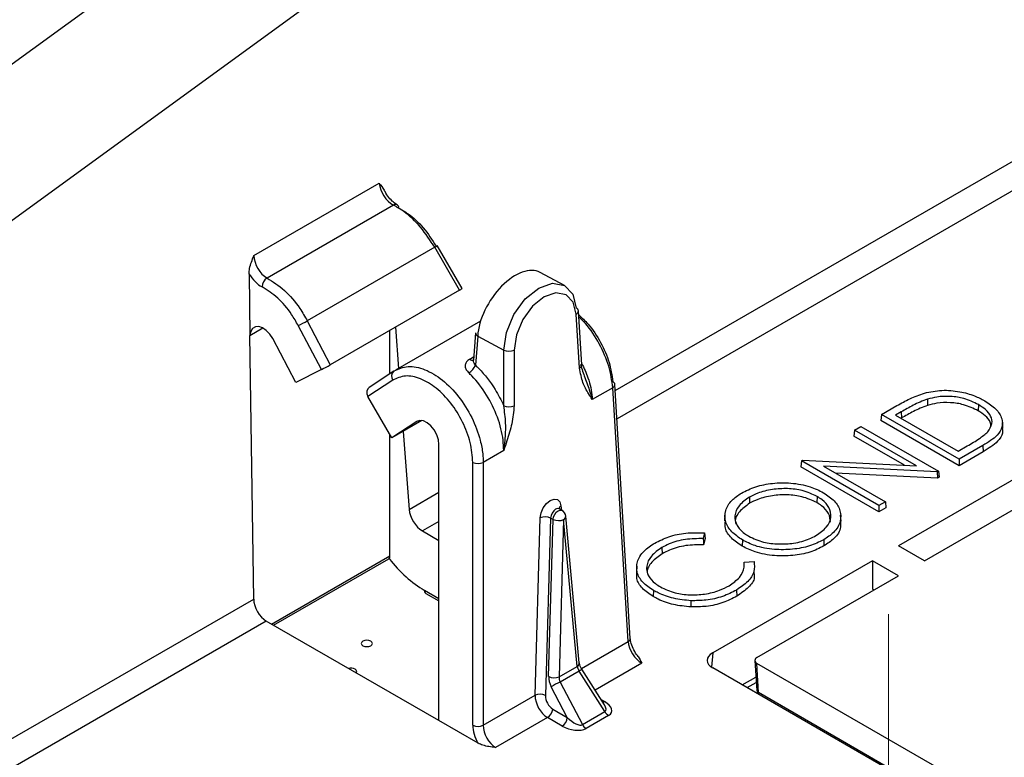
# Model space of a CAD drawing. Header units: millimetres. Extents: x 16 to 503, y 3 to 290.
# Tile 131 of 172: x 103.49 to 105.55, y 162.66 to 164.2. Entities that reach past the tile are written whole.
import ezdxf

# ---------------------------------------------------------------- set-up
doc = ezdxf.new("R2010")
doc.units = ezdxf.units.MM
doc.linetypes.add('PHANTOM', pattern=[12.7, 6.35, -1.27, 1.27, -1.27, 1.27, -1.27])

msp = doc.modelspace()

# ---------------------------------------------------------------- linework, layer by layer
at = {"color": 7, "linetype": 'PHANTOM', "lineweight": 18}
msp.add_line((105.2745, 188.3583), (105.3154, 153.495), dxfattribs=at)
at = {"color": 7, "linetype": 'Continuous', "lineweight": 25}
for p, q in [((100.7218, 162.1073), (104.9259, 165.1656)), ((105.0783, 164.9492), (100.8742, 161.8908)), ((104.7336, 163.4261), (106.9039, 164.679)), ((106.9302, 164.6331), (104.7372, 163.3671)), ((103.9788, 163.7082), (104.2403, 163.8592)), ((104.2702, 163.8137), (104.0061, 163.6612)), ((104.3564, 163.7254), (104.0902, 163.5717)), ((104.4082, 163.6358), (104.3564, 163.7254)), ((104.4137, 163.6393), (104.3618, 163.7291)), ((103.9684, 163.6703), (103.9702, 163.5412)), ((104.6272, 163.6458), (104.5766, 163.673)), ((104.4082, 163.6358), (104.1382, 163.48)), ((104.659, 163.4731), (104.6522, 163.5856)), ((104.6635, 163.4799), (104.6567, 163.5924)), ((103.9702, 163.5412), (103.9974, 163.5568)), ((104.1196, 163.4698), (104.0713, 163.5619)), ((104.0902, 163.5717), (104.1382, 163.48)), ((104.2742, 163.5585), (104.2807, 163.4723)), ((104.4523, 163.5713), (104.2743, 163.4686)), ((103.9782, 162.9901), (103.9702, 163.5412)), ((104.066, 163.443), (104.0179, 163.5346)), ((104.2629, 163.4612), (104.2629, 163.5519)), ((104.4416, 163.5469), (104.4372, 163.4895)), ((104.4461, 163.5399), (104.4414, 163.479)), ((104.4461, 163.5399), (104.5006, 163.5106)), ((104.4297, 163.4916), (104.4377, 163.4962)), ((104.5006, 163.3943), (104.5006, 163.5106)), ((104.5223, 163.5106), (104.5223, 163.3942)), ((104.4372, 163.4895), (104.437, 163.4888)), ((104.1196, 163.4698), (104.066, 163.443)), ((104.2711, 163.4666), (104.2193, 163.4326)), ((104.2711, 163.4666), (104.2716, 163.4669)), ((104.2687, 163.4479), (104.2167, 163.4138)), ((104.7284, 163.432), (104.6855, 163.4072)), ((104.7605, 162.9012), (104.7284, 163.432)), ((104.7649, 162.908), (104.7328, 163.4387)), ((104.2669, 163.327), (104.2167, 163.4138)), ((105.2898, 163.3757), (105.3221, 163.3944)), ((105.3858, 163.4078), (105.3862, 163.3949)), ((105.4921, 163.3966), (105.4915, 163.3837)), ((105.2898, 163.3757), (105.2886, 163.3632)), ((105.4518, 163.2822), (105.2898, 163.3757)), ((105.3309, 163.3815), (105.3189, 163.3745)), ((105.3189, 163.3745), (105.4497, 163.299)), ((105.3309, 163.3815), (105.3315, 163.3686)), ((104.3295, 163.3631), (104.2669, 163.327)), ((104.3187, 163.361), (104.2669, 163.327)), ((104.3201, 163.3618), (104.3187, 163.361)), ((105.2333, 163.3431), (105.2468, 163.3509)), ((105.2468, 163.3509), (105.4088, 163.2574)), ((105.4518, 163.2689), (105.2886, 163.3632)), ((105.7705, 163.3587), (105.3252, 163.1017)), ((105.3315, 163.3686), (105.3303, 163.3679)), ((105.5433, 163.3465), (105.5425, 163.359)), ((104.2629, 163.0805), (104.2629, 163.334)), ((104.2906, 163.3406), (104.3028, 163.1774)), ((105.2333, 163.3431), (105.2321, 163.3305)), ((105.3376, 163.2697), (105.2321, 163.3305)), ((105.3627, 163.2684), (105.2333, 163.3431)), ((104.3652, 162.7359), (104.3652, 163.3132)), ((105.4497, 163.299), (105.469, 163.3101)), ((105.5018, 163.311), (105.4518, 163.2822)), ((105.5018, 163.311), (105.5024, 163.2981)), ((104.5005, 163.3005), (104.4577, 163.2757)), ((105.5024, 163.2981), (105.4518, 163.2689)), ((104.4359, 162.7264), (104.4359, 163.2757)), ((104.4577, 163.2757), (104.4577, 162.7264)), ((105.1224, 163.2791), (105.1213, 163.2665)), ((105.1224, 163.2791), (105.1246, 163.2804)), ((105.2844, 163.1856), (105.1224, 163.2791)), ((105.1246, 163.2804), (105.3627, 163.2684)), ((105.4063, 163.2559), (105.1688, 163.2679)), ((105.1688, 163.2679), (105.2979, 163.1933)), ((105.4518, 163.2822), (105.4518, 163.2689)), ((105.2844, 163.1723), (105.1213, 163.2665)), ((105.4066, 163.2429), (105.1935, 163.2536)), ((105.4088, 163.2574), (105.4063, 163.2559)), ((105.4063, 163.2559), (105.4066, 163.2429)), ((105.4088, 163.2574), (105.41, 163.2448)), ((105.3796, 163.0703), (105.6753, 163.2409)), ((105.41, 163.2448), (105.4066, 163.2429)), ((104.3028, 163.1774), (104.3652, 163.2134)), ((104.6201, 163.185), (104.6209, 163.1761)), ((105.0137, 163.2032), (105.0142, 163.1903)), ((105.1552, 163.2046), (105.1546, 163.1917)), ((105.2979, 163.1933), (105.2844, 163.1856)), ((105.2844, 163.1856), (105.2844, 163.1723)), ((105.2979, 163.1933), (105.2991, 163.1808)), ((104.622, 163.1755), (104.6166, 163.1784)), ((104.9627, 163.1659), (104.9619, 163.1534)), ((105.2052, 163.1531), (105.2044, 163.1656)), ((105.2991, 163.1808), (105.2844, 163.1723)), ((104.3652, 163.1523), (104.3308, 163.1325)), ((104.566, 162.789), (104.5767, 163.16)), ((104.5984, 163.1595), (104.5877, 162.7885)), ((104.5944, 162.828), (104.6039, 163.1566)), ((104.6039, 163.1566), (104.5984, 163.1595)), ((104.6256, 163.1561), (104.6162, 162.8276)), ((104.654, 162.8494), (104.6256, 163.1561)), ((104.6584, 162.8567), (104.6301, 163.1634)), ((104.3308, 163.1325), (104.3652, 163.1127)), ((104.9202, 163.1286), (104.9174, 163.1164)), ((104.9211, 163.1164), (104.9181, 163.1033)), ((104.9991, 163.1136), (104.9986, 163.1007)), ((105.1691, 163.1141), (105.1696, 163.1012)), ((104.831, 163.0977), (104.8316, 163.0848)), ((105.3796, 163.0703), (105.3252, 163.1017)), ((104.0155, 162.9377), (104.2629, 163.0805)), ((104.0197, 162.9354), (104.2602, 163.0742)), ((104.261, 163.0749), (104.2601, 163.0743)), ((105.2709, 163.0703), (104.9371, 162.8776)), ((105.0026, 163.0672), (105.0236, 163.0689)), ((105.3252, 163.0389), (105.2709, 163.0703)), ((105.2709, 163.0703), (105.2709, 163.0108)), ((104.7784, 163.059), (104.7776, 163.0464)), ((105.0244, 163.0372), (105.0236, 163.0499)), ((105.0296, 162.8682), (105.3252, 163.0389)), ((104.3347, 163.0087), (104.3652, 162.991)), ((104.3378, 163.002), (104.3652, 162.9863)), ((104.8134, 163.0082), (104.8128, 162.9953)), ((104.9869, 163.009), (104.9875, 162.9961)), ((105.2737, 163.0091), (105.2709, 163.0108)), ((101.8079, 161.7372), (103.9782, 162.9901)), ((104.8917, 162.9867), (104.8917, 162.9737)), ((104.0045, 162.9441), (101.8115, 161.6781)), ((104.3652, 162.7359), (104.0045, 162.9441)), ((104.6628, 162.8448), (104.7605, 162.9012)), ((104.9371, 162.8776), (104.9344, 162.848)), ((104.7889, 162.8559), (104.6914, 162.7996)), ((105.0251, 162.8616), (105.0292, 162.7989)), ((105.5083, 162.5794), (105.0296, 162.8557)), ((105.0325, 162.7945), (105.0296, 162.8557)), ((104.6162, 162.8276), (104.654, 162.8494)), ((104.6582, 162.8397), (104.6183, 162.8167)), ((104.712, 162.755), (104.6582, 162.8397)), ((104.711, 162.7687), (104.6635, 162.8435)), ((105.492, 162.5259), (104.9371, 162.8463)), ((104.6183, 162.8167), (104.6648, 162.7278)), ((104.999, 162.8106), (105.0274, 162.827)), ((105.0088, 162.8049), (105.0281, 162.816)), ((104.6334, 162.7426), (104.5997, 162.8069)), ((105.507, 162.5206), (105.0325, 162.7945)), ((104.4577, 162.7264), (104.566, 162.789)), ((104.7039, 162.7799), (104.7111, 162.7758)), ((104.6029, 162.7602), (104.6334, 162.7426)), ((104.6648, 162.7278), (104.712, 162.755)), ((104.4468, 162.6888), (104.3652, 162.7359)), ((104.592, 162.7423), (104.4836, 162.6797)), ((104.6225, 162.7246), (104.592, 162.7423)), ((104.7197, 162.7469), (104.6725, 162.7197))]:
    msp.add_line(p, q, dxfattribs=at)
at = {"color": 7, "linetype": 'Continuous', "lineweight": 25, "flags": 128}
for points in [[(104.5006, 163.5106), (104.5061, 163.5475), (104.5219, 163.5849), (104.5456, 163.6175), (104.5738, 163.6403), (104.6024, 163.6503), (104.6272, 163.6458), (104.6447, 163.6275), (104.6522, 163.5982)], [(104.6522, 163.5856), (104.6457, 163.6107), (104.6308, 163.6264), (104.6096, 163.6302), (104.5851, 163.6217), (104.5609, 163.6021), (104.5406, 163.5743), (104.527, 163.5422), (104.5223, 163.5106)], [(104.0179, 163.5346), (104.0119, 163.5441), (104.0045, 163.5518), (103.9966, 163.5572), (103.9887, 163.5598), (103.9816, 163.5593), (103.9759, 163.5557), (103.972, 163.5495), (103.9702, 163.5412)], [(104.3652, 163.3132), (104.364, 163.3232), (104.3606, 163.3337), (104.3552, 163.3436), (104.3484, 163.3522), (104.3406, 163.3586), (104.3326, 163.3624), (104.3251, 163.3632), (104.3187, 163.361)], [(104.5767, 163.16), (104.5785, 163.1704), (104.5831, 163.1808), (104.5898, 163.1899), (104.5977, 163.1963), (104.6057, 163.1991), (104.6127, 163.198), (104.6178, 163.1931), (104.6201, 163.185)], [(104.6166, 163.1785), (104.6165, 163.1785), (104.613, 163.1791), (104.6089, 163.1777), (104.605, 163.1745), (104.6016, 163.1699), (104.5993, 163.1647), (104.5984, 163.1595)], [(104.6039, 163.1566), (104.6048, 163.1618), (104.6071, 163.167), (104.6104, 163.1715), (104.6144, 163.1747), (104.6184, 163.1762), (104.6219, 163.1756), (104.622, 163.1755)], [(104.9202, 163.1286), (104.9206, 163.1225), (104.9211, 163.1164)], [(104.9174, 163.1164), (104.9177, 163.1099), (104.9181, 163.1033)], [(104.2227, 162.9019), (104.2189, 162.9034), (104.2145, 162.9039), (104.2101, 162.9034), (104.2064, 162.9019), (104.2039, 162.8998), (104.203, 162.8972), (104.2039, 162.8947), (104.2064, 162.8925), (104.2101, 162.8911), (104.2145, 162.8906), (104.2189, 162.8911), (104.2227, 162.8925), (104.2252, 162.8947), (104.2261, 162.8972), (104.2252, 162.8998), (104.2227, 162.9019)], [(104.1922, 162.8358), (104.1925, 162.8363), (104.1934, 162.8388), (104.1925, 162.8414), (104.19, 162.8435)], [(104.7074, 162.7744), (104.709, 162.7748), (104.7111, 162.7758)]]:
    msp.add_lwpolyline(points, dxfattribs=at)
at = {"color": 7, "linetype": 'Continuous', "lineweight": 25}
for centre, radius, start, end in [((104.2745, 163.808), 0.00713, 356.1931, 127.2172), ((104.3449, 163.7476), 0.025, 297.2954, 312.2742), ((104.0185, 163.6422), 0.0228, 123.1589, 179.1132), ((104.6493, 163.5913), 0.00747, 8.414, 67.2399), ((104.6488, 163.5927), 0.00783, 295.249, 357.6841), ((103.6567, 164.3799), 0.9171, 296.8766, 298.203), ((104.4496, 163.5471), 0.00802, 181.3202, 243.6291), ((104.5114, 163.5334), 0.0252, 244.4331, 295.528), ((104.4106, 163.4919), 0.0334, 300.1963, 337.3502), ((104.4358, 163.4988), 0.0094, 229.9465, 278.7691), ((104.6556, 163.4802), 0.00783, 295.249, 357.6841), ((104.2799, 163.456), 0.0138, 129.5749, 215.6602), ((104.7255, 163.4376), 0.00746, 8.3912, 67.1672), ((104.7252, 163.4389), 0.00761, 294.2406, 358.69), ((104.5114, 163.417), 0.0252, 244.4331, 295.528), ((104.4468, 163.2985), 0.0252, 244.4741, 295.5259), ((104.6244, 163.1772), 0.00893, 118.9786, 168.337), ((104.6148, 163.162), 0.0154, 5.2821, 61.7659), ((104.5871, 163.136), 0.0261, 64.185, 113.3703), ((104.6153, 163.1801), 0.0261, 244.185, 293.3703), ((104.6221, 163.1633), 0.008, 296.3684, 0.6086), ((104.3421, 163.0082), 0.0075, 176.4255, 234.9671), ((104.7573, 162.9081), 0.00761, 294.2406, 358.69), ((104.6504, 162.8566), 0.008, 296.3684, 0.6086), ((105.032, 162.862), 0.00672, 110.7834, 249.2166), ((104.1818, 162.8273), 0.0182, 63.056, 106.553), ((104.6419, 162.868), 0.0327, 299.9146, 311.3694), ((104.6058, 162.8516), 0.0261, 244.185, 293.3703), ((104.8057, 162.4396), 0.4211, 116.4301, 119.2883), ((105.0349, 162.7998), 0.00581, 188.7854, 245.3507), ((104.5764, 162.765), 0.0261, 64.185, 113.3703), ((104.5792, 162.7623), 0.0238, 302.6271, 354.8972), ((104.7314, 162.7657), 0.0222, 208.8556, 238.0453), ((104.6097, 162.7447), 0.0238, 302.6271, 354.8972), ((104.4468, 162.7492), 0.0252, 244.4741, 295.5259), ((104.6842, 162.7385), 0.0222, 208.8556, 238.0453)]:
    msp.add_arc(centre, radius, start, end, dxfattribs=at)
for centre, major_axis, ratio, start_param, end_param in [((104.2674, 163.8451), (-0.0206, 0.0325), 0.548533, 0.815684, 2.38567), ((104.006, 163.6942), (-0.0177, 0.0342), 0.604844, 0.864775, 2.43476), ((104.5218, 163.5807), (0.0566, 0.0913), 0.553953, 0.034608, 2.337739), ((103.9951, 163.6883), (-0.0255, 0.0475), 0.597163, 1.631005, 2.426543), ((104.4003, 163.6319), (0.0135, 0.0074), 0.028655, 5.328054, 6.283793), ((104.1303, 163.476), (0.0135, 0.0074), 0.028656, 3.781049, 5.328033), ((104.2278, 163.4197), (-0.0085, 0.0128), 0.81623, 6.233249, 7.780234), ((104.3299, 163.1634), (-0.0202, 0.0327), 0.556894, 0.82156, 2.339997), ((104.252, 163.0872), (-0.0081, 0.0131), 0.556894, 3.276572, 3.875886), ((104.3299, 163.1629), (-0.101, 0.1637), 0.556894, 1.773673, 2.339997), ((104.0054, 162.9761), (-0.0182, 0.0339), 0.597163, 0.856557, 2.374994), ((104.7876, 162.8866), (-0.0206, 0.0325), 0.548533, 0.798231, 2.334121), ((104.9644, 162.862), (0.0386, 0), 0.575709, 2.357564, 3.925621), ((104.6649, 162.8436), (-0.0092, 0.0125), 0.494927, 0.765531, 1.516023), ((104.6162, 162.8164), (-0.0136, 0.0277), 0.614591, 0.861676, 1.612167), ((104.627, 162.8217), (-0.0057, 0.0144), 0.647407, 0.914017, 1.664509), ((104.5932, 162.7744), (-0.0179, 0.0341), 0.600153, 0.843897, 2.379786), ((104.6041, 162.7797), (-0.0102, 0.0207), 0.614591, 0.861676, 2.397565), ((104.6878, 162.764), (0.0383, -0.0094), 0.496801, 5.805186, 7.328391), ((104.6878, 162.7766), (0.0257, -0.0203), 0.353349, 6.118273, 7.074164), ((104.6428, 162.7506), (0.0228, -0.0222), 0.38989, 4.67596, 6.199164), ((104.474, 162.706), (-0.0255, 0.0475), 0.597163, 0.839104, 1.614154), ((104.4849, 162.7118), (-0.0177, 0.0342), 0.604844, 0.847322, 2.383211), ((104.6428, 162.7381), (0.0364, -0.0106), 0.540062, 4.28197, 5.805175)]:
    msp.add_ellipse(centre, major_axis=major_axis, ratio=ratio, start_param=start_param, end_param=end_param, dxfattribs=at)
for points, knots in [([(104.2403, 163.8592), (104.2404, 163.8591), (104.2442, 163.855), (104.2473, 163.8501), (104.2504, 163.8452)], [0, 0, 0, 0, 0.013027, 1, 1, 1, 1]), ([(104.2778, 163.8145), (104.2751, 163.8161), (104.2694, 163.8196), (104.2603, 163.8294), (104.2537, 163.8386), (104.2515, 163.8442), (104.251, 163.8454)], [0, 0, 0, 0, 0.285129, 0.588207, 0.908971, 1, 1, 1, 1]), ([(104.3564, 163.7254), (104.3469, 163.7399), (104.328, 163.7689), (104.2966, 163.7981), (104.2773, 163.8095), (104.2702, 163.8137)], [0, 0, 0, 0, 0.386675, 0.773341, 1, 1, 1, 1]), ([(104.2816, 163.8075), (104.288, 163.8037), (104.3054, 163.7935), (104.3337, 163.7673), (104.3508, 163.7412), (104.3593, 163.7281)], [0, 0, 0, 0, 0.226662, 0.613331, 1, 1, 1, 1]), ([(103.9684, 163.6703), (103.9687, 163.674), (103.9696, 163.6861), (103.9752, 163.6992), (103.9787, 163.708), (103.9788, 163.7082)], [0, 0, 0, 0, 0.299655, 0.991625, 1, 1, 1, 1]), ([(104.0061, 163.6612), (104.0183, 163.6535), (104.0428, 163.6379), (104.0715, 163.6041), (104.0851, 163.5804), (104.0902, 163.5717)], [0, 0, 0, 0, 0.386682, 0.77337, 1, 1, 1, 1]), ([(104.0713, 163.5619), (104.0668, 163.5697), (104.0546, 163.5911), (104.0288, 163.6215), (104.0068, 163.6355), (103.9958, 163.6425)], [0, 0, 0, 0, 0.226625, 0.613313, 1, 1, 1, 1]), ([(104.6571, 163.5842), (104.6638, 163.5781), (104.6811, 163.5622), (104.7038, 163.527), (104.7228, 163.4844), (104.7265, 163.4578), (104.7284, 163.4445)], [0, 0, 0, 0, 0.172312, 0.448214, 0.724107, 1, 1, 1, 1]), ([(104.7284, 163.432), (104.7264, 163.4468), (104.7224, 163.4764), (104.7013, 163.5236), (104.6786, 163.5599), (104.6621, 163.5752), (104.6574, 163.5796)], [0, 0, 0, 0, 0.294294, 0.588582, 0.882872, 1, 1, 1, 1]), ([(104.2716, 163.4669), (104.2809, 163.4711), (104.2997, 163.4795), (104.3357, 163.4719), (104.3728, 163.4499), (104.4073, 163.4145), (104.4352, 163.3702), (104.4509, 163.328), (104.4569, 163.2964), (104.4575, 163.2815), (104.4577, 163.2757)], [0, 0, 0, 0, 0.140869, 0.283987, 0.427101, 0.570208, 0.713309, 0.85641, 0.943468, 1, 1, 1, 1]), ([(104.4297, 163.4916), (104.4283, 163.4906), (104.4245, 163.4882), (104.4207, 163.4831), (104.4195, 163.4765), (104.4216, 163.4695), (104.4255, 163.4651), (104.4274, 163.463)], [0, 0, 0, 0, 0.141904, 0.362529, 0.578646, 0.791646, 1, 1, 1, 1]), ([(104.4414, 163.479), (104.4404, 163.4805), (104.4384, 163.4834), (104.4371, 163.4871), (104.4374, 163.4889), (104.4374, 163.4895)], [0, 0, 0, 0, 0.419896, 0.827366, 1, 1, 1, 1]), ([(104.4414, 163.479), (104.4438, 163.4767), (104.4588, 163.4621), (104.4808, 163.4341), (104.4949, 163.4057), (104.5006, 163.3943)], [0, 0, 0, 0, 0.103319, 0.639326, 1, 1, 1, 1]), ([(104.6855, 163.4072), (104.6854, 163.4073), (104.6829, 163.4114), (104.6759, 163.4227), (104.6645, 163.4421), (104.6609, 163.4625), (104.659, 163.4731)], [0, 0, 0, 0, 0.006356, 0.214976, 0.592526, 1, 1, 1, 1]), ([(104.6608, 163.4802), (104.6638, 163.4711), (104.6704, 163.4509), (104.6793, 163.428), (104.6838, 163.4133), (104.6853, 163.4079), (104.6854, 163.4074), (104.6855, 163.4072)], [0, 0, 0, 0, 0.344468, 0.758287, 0.975271, 0.992613, 1, 1, 1, 1]), ([(104.6633, 163.483), (104.6681, 163.4729), (104.6796, 163.4489), (104.6842, 163.4235), (104.6854, 163.4091), (104.6855, 163.4075), (104.6855, 163.4072)], [0, 0, 0, 0, 0.391275, 0.929516, 0.990266, 1, 1, 1, 1]), ([(104.4359, 163.2757), (104.4348, 163.2894), (104.4327, 163.3169), (104.4158, 163.3609), (104.3909, 163.4008), (104.3599, 163.4327), (104.3265, 163.4525), (104.294, 163.4593), (104.2771, 163.4517), (104.2687, 163.4479)], [0, 0, 0, 0, 0.143166, 0.286332, 0.429502, 0.572682, 0.71587, 0.859062, 1, 1, 1, 1]), ([(104.5005, 163.3005), (104.5003, 163.3077), (104.4994, 163.3299), (104.4891, 163.3705), (104.4662, 163.4176), (104.4432, 163.4476), (104.4296, 163.4609), (104.4274, 163.463)], [0, 0, 0, 0, 0.132662, 0.404344, 0.675989, 0.947638, 1, 1, 1, 1]), ([(105.3221, 163.3944), (105.3266, 163.3969), (105.3354, 163.4019), (105.3535, 163.4115), (105.3692, 163.4171), (105.3796, 163.4208)], [0, 0, 0, 0, 0.251057, 0.5021835, 1, 1, 1, 1]), ([(105.3796, 163.4208), (105.3915, 163.4232), (105.4155, 163.4281), (105.4527, 163.4247), (105.4831, 163.4162), (105.4986, 163.4081), (105.5056, 163.4044)], [0, 0, 0, 0, 0.272318, 0.54598, 0.793412, 1, 1, 1, 1]), ([(105.4921, 163.3966), (105.4824, 163.4013), (105.4655, 163.4097), (105.4342, 163.4145), (105.4074, 163.4136), (105.3922, 163.4096), (105.3858, 163.4078)], [0, 0, 0, 0, 0.3226888, 0.5700792, 0.8179741, 1, 1, 1, 1]), ([(104.5005, 163.3005), (104.5006, 163.3007), (104.5007, 163.3014), (104.5018, 163.3082), (104.5041, 163.3268), (104.5056, 163.3579), (104.5023, 163.3821), (104.5006, 163.3943)], [0, 0, 0, 0, 0.006905, 0.023116, 0.225947, 0.612774, 1, 1, 1, 1]), ([(104.5223, 163.3942), (104.5211, 163.3818), (104.5187, 163.3579), (104.5089, 163.3262), (104.5028, 163.3075), (104.5006, 163.3007), (104.5005, 163.3005)], [0, 0, 0, 0, 0.407474, 0.7850235, 0.9936438, 1, 1, 1, 1]), ([(105.3858, 163.4078), (105.3806, 163.4059), (105.3701, 163.4021), (105.3519, 163.3932), (105.3392, 163.3861), (105.3309, 163.3815)], [0, 0, 0, 0, 0.258757, 0.517082, 1, 1, 1, 1]), ([(105.3862, 163.3949), (105.381, 163.393), (105.3705, 163.3892), (105.3523, 163.3803), (105.3397, 163.3732), (105.3315, 163.3686)], [0, 0, 0, 0, 0.259615, 0.518787, 1, 1, 1, 1]), ([(105.4915, 163.3837), (105.4819, 163.3884), (105.4649, 163.3968), (105.4339, 163.4015), (105.4074, 163.4006), (105.3925, 163.3966), (105.3862, 163.3949)], [0, 0, 0, 0, 0.32565, 0.572532, 0.819912, 1, 1, 1, 1]), ([(105.5117, 163.3396), (105.5155, 163.3453), (105.5226, 163.356), (105.5191, 163.3726), (105.5085, 163.3862), (105.4973, 163.3933), (105.4921, 163.3966)], [0, 0, 0, 0, 0.294499, 0.539679, 0.784397, 1, 1, 1, 1]), ([(105.5056, 163.4044), (105.5138, 163.399), (105.5304, 163.3881), (105.5422, 163.3685), (105.5435, 163.3492), (105.5307, 163.3289), (105.5127, 163.3178), (105.5018, 163.311)], [0, 0, 0, 0, 0.202635, 0.40677, 0.573314, 0.740619, 1, 1, 1, 1]), ([(105.5186, 163.3508), (105.5183, 163.3538), (105.5177, 163.3618), (105.5076, 163.3733), (105.4966, 163.3804), (105.4915, 163.3837)], [0, 0, 0, 0, 0.238725, 0.642125, 1, 1, 1, 1]), ([(105.469, 163.3101), (105.4733, 163.3127), (105.482, 163.3177), (105.4971, 163.3271), (105.5061, 163.3348), (105.5117, 163.3396)], [0, 0, 0, 0, 0.277537, 0.555129, 1, 1, 1, 1]), ([(105.542, 163.3465), (105.5424, 163.3433), (105.5437, 163.3341), (105.5312, 163.3162), (105.5133, 163.305), (105.5024, 163.2981)], [0, 0, 0, 0, 0.1724046, 0.4972579, 1, 1, 1, 1]), ([(104.9974, 163.2117), (105.0068, 163.2165), (105.0257, 163.226), (105.0623, 163.2331), (105.1019, 163.2336), (105.14, 163.2268), (105.1597, 163.2169), (105.1687, 163.2124)], [0, 0, 0, 0, 0.195199, 0.391971, 0.59251, 0.813344, 1, 1, 1, 1]), ([(104.9991, 163.1136), (104.991, 163.1191), (104.9748, 163.1301), (104.9622, 163.1519), (104.962, 163.1749), (104.9744, 163.1963), (104.9902, 163.2069), (104.9974, 163.2117)], [0, 0, 0, 0, 0.197933, 0.39644, 0.617026, 0.825385, 1, 1, 1, 1]), ([(105.1552, 163.2046), (105.1454, 163.2092), (105.1273, 163.2178), (105.0933, 163.2219), (105.061, 163.2198), (105.0333, 163.2132), (105.0193, 163.206), (105.0137, 163.2032)], [0, 0, 0, 0, 0.239351, 0.441281, 0.642989, 0.856727, 1, 1, 1, 1]), ([(105.1546, 163.1917), (105.1448, 163.1963), (105.1268, 163.2048), (105.093, 163.2089), (105.0608, 163.2068), (105.0336, 163.2001), (105.0197, 163.1931), (105.0142, 163.1903)], [0, 0, 0, 0, 0.241171, 0.443137, 0.64488, 0.858918, 1, 1, 1, 1]), ([(105.1687, 163.2124), (105.1769, 163.2069), (105.1933, 163.1959), (105.2048, 163.1747), (105.2052, 163.1517), (105.1932, 163.13), (105.1763, 163.1189), (105.1691, 163.1141)], [0, 0, 0, 0, 0.197203, 0.395921, 0.595735, 0.825836, 1, 1, 1, 1]), ([(105.0137, 163.2032), (105.0058, 163.1975), (104.99, 163.1861), (104.9815, 163.1647), (104.9859, 163.1442), (104.9989, 163.1299), (105.0094, 163.1233), (105.0126, 163.1214)], [0, 0, 0, 0, 0.238768, 0.477729, 0.704676, 0.911364, 1, 1, 1, 1]), ([(105.0142, 163.1903), (105.0066, 163.1846), (104.9913, 163.1734), (104.9827, 163.1571), (104.9851, 163.1483), (104.9856, 163.1465)], [0, 0, 0, 0, 0.445226, 0.890807, 1, 1, 1, 1]), ([(105.1529, 163.1228), (105.1609, 163.1284), (105.1769, 163.1396), (105.1862, 163.1609), (105.1821, 163.1811), (105.1695, 163.1956), (105.1588, 163.2023), (105.1552, 163.2046)], [0, 0, 0, 0, 0.237852, 0.476577, 0.698196, 0.898987, 1, 1, 1, 1]), ([(105.183, 163.1506), (105.1825, 163.1568), (105.1814, 163.1692), (105.1685, 163.183), (105.1581, 163.1896), (105.1546, 163.1917)], [0, 0, 0, 0, 0.409542, 0.807327, 1, 1, 1, 1]), ([(104.6167, 163.1786), (104.6163, 163.1788), (104.6154, 163.1792), (104.6154, 163.1793), (104.6154, 163.1794)], [0, 0, 0, 0, 0.4647661, 1, 1, 1, 1]), ([(104.9986, 163.1007), (104.9906, 163.1062), (104.9745, 163.1172), (104.9622, 163.136), (104.9632, 163.1483), (104.9636, 163.1534)], [0, 0, 0, 0, 0.369964, 0.740993, 1, 1, 1, 1]), ([(105.2039, 163.1531), (105.2043, 163.1489), (105.2056, 163.1363), (105.1938, 163.1174), (105.177, 163.1061), (105.1696, 163.1012)], [0, 0, 0, 0, 0.219372, 0.660541, 1, 1, 1, 1]), ([(104.8163, 163.1072), (104.8257, 163.1119), (104.8446, 163.1214), (104.8812, 163.1296), (104.907, 163.1289), (104.9202, 163.1286)], [0, 0, 0, 0, 0.326461, 0.654729, 1, 1, 1, 1]), ([(104.8134, 163.0082), (104.8052, 163.0137), (104.7888, 163.0247), (104.7777, 163.0459), (104.7779, 163.0686), (104.7907, 163.0904), (104.8081, 163.1019), (104.8163, 163.1072)], [0, 0, 0, 0, 0.195169, 0.391804, 0.587107, 0.806077, 1, 1, 1, 1]), ([(104.9174, 163.1164), (104.9048, 163.1164), (104.8795, 163.1163), (104.8501, 163.1078), (104.8359, 163.1003), (104.831, 163.0977)], [0, 0, 0, 0, 0.394501, 0.790155, 1, 1, 1, 1]), ([(104.9181, 163.1033), (104.9055, 163.1034), (104.8802, 163.1034), (104.8507, 163.0949), (104.8365, 163.0874), (104.8316, 163.0848)], [0, 0, 0, 0, 0.394016, 0.789515, 1, 1, 1, 1]), ([(105.1691, 163.1141), (105.1596, 163.1094), (105.1406, 163.0999), (105.104, 163.0932), (105.0643, 163.0929), (105.0269, 163.0996), (105.0076, 163.1093), (104.9991, 163.1136)], [0, 0, 0, 0, 0.197451, 0.396424, 0.595946, 0.82292, 1, 1, 1, 1]), ([(105.0126, 163.1214), (105.0224, 163.1167), (105.0405, 163.1082), (105.0746, 163.1044), (105.1079, 163.1062), (105.1349, 163.1133), (105.1483, 163.1204), (105.1529, 163.1228)], [0, 0, 0, 0, 0.240879, 0.445606, 0.64933, 0.880593, 1, 1, 1, 1]), ([(104.831, 163.0977), (104.823, 163.0921), (104.8069, 163.0809), (104.7973, 163.0596), (104.8007, 163.0392), (104.8135, 163.0245), (104.8243, 163.0177), (104.828, 163.0154)], [0, 0, 0, 0, 0.236341, 0.473575, 0.697986, 0.896542, 1, 1, 1, 1]), ([(104.8316, 163.0848), (104.8238, 163.0792), (104.8081, 163.068), (104.7985, 163.0513), (104.8009, 163.042), (104.8014, 163.0398)], [0, 0, 0, 0, 0.434531, 0.870733, 1, 1, 1, 1]), ([(105.1696, 163.1012), (105.1602, 163.0965), (105.1412, 163.087), (105.1045, 163.0802), (105.0647, 163.0798), (105.0268, 163.0865), (105.0072, 163.0963), (104.9986, 163.1007)], [0, 0, 0, 0, 0.19612, 0.393731, 0.593273, 0.819971, 1, 1, 1, 1]), ([(104.9712, 163.0179), (104.9793, 163.0235), (104.9955, 163.0347), (105.0033, 163.0528), (105.0028, 163.0636), (105.0026, 163.0672)], [0, 0, 0, 0, 0.398887, 0.801062, 1, 1, 1, 1]), ([(105.0236, 163.0689), (105.0242, 163.0616), (105.0253, 163.0472), (105.0122, 163.0259), (104.9955, 163.0147), (104.9869, 163.009)], [0, 0, 0, 0, 0.328264, 0.657281, 1, 1, 1, 1]), ([(104.8128, 162.9953), (104.8047, 163.0008), (104.7885, 163.0118), (104.7775, 163.0303), (104.7785, 163.042), (104.7789, 163.0464)], [0, 0, 0, 0, 0.380926, 0.764673, 1, 1, 1, 1]), ([(105.0239, 163.0372), (105.0239, 163.0366), (105.0239, 163.0287), (105.0128, 163.0135), (104.9961, 163.0021), (104.9875, 162.9961)], [0, 0, 0, 0, 0.0415564, 0.5015213, 1, 1, 1, 1]), ([(104.8917, 162.9867), (104.8794, 162.9879), (104.8546, 162.9903), (104.829, 162.9997), (104.8167, 163.0064), (104.8134, 163.0082)], [0, 0, 0, 0, 0.421639, 0.845068, 1, 1, 1, 1]), ([(104.828, 163.0154), (104.8377, 163.0107), (104.8556, 163.0022), (104.8892, 162.9981), (104.9215, 162.9997), (104.9499, 163.0069), (104.9648, 163.0146), (104.9712, 163.0179)], [0, 0, 0, 0, 0.234506, 0.430355, 0.625414, 0.837745, 1, 1, 1, 1]), ([(104.9869, 163.009), (104.9776, 163.0042), (104.9589, 162.9947), (104.9251, 162.9868), (104.9022, 162.9867), (104.8917, 162.9867)], [0, 0, 0, 0, 0.351717, 0.705896, 1, 1, 1, 1]), ([(104.8917, 162.9737), (104.8793, 162.9749), (104.8545, 162.9772), (104.8288, 162.9866), (104.8162, 162.9935), (104.8128, 162.9953)], [0, 0, 0, 0, 0.418877, 0.839533, 1, 1, 1, 1]), ([(104.9875, 162.9961), (104.9782, 162.9913), (104.9595, 162.9818), (104.9256, 162.9738), (104.9023, 162.9737), (104.8917, 162.9737)], [0, 0, 0, 0, 0.349379, 0.701147, 1, 1, 1, 1]), ([(104.7816, 162.8703), (104.7805, 162.8716), (104.7762, 162.8764), (104.7703, 162.8871), (104.7659, 162.8991), (104.7652, 162.9054), (104.7649, 162.908)], [0, 0, 0, 0, 0.11979, 0.447298, 0.777047, 1, 1, 1, 1]), ([(104.6635, 162.8435), (104.6628, 162.8447), (104.661, 162.8478), (104.6592, 162.8525), (104.6586, 162.8555), (104.6585, 162.8566), (104.6584, 162.8567)], [0, 0, 0, 0, 0.2534443, 0.6431965, 0.9638725, 1, 1, 1, 1]), ([(104.7812, 162.8699), (104.7841, 162.8654), (104.787, 162.8608), (104.7889, 162.856), (104.7889, 162.8559)], [0, 0, 0, 0, 0.986454, 1, 1, 1, 1]), ([(104.4836, 162.6797), (104.4835, 162.6797), (104.4744, 162.6809), (104.4607, 162.6824), (104.4501, 162.6873), (104.4468, 162.6888)], [0, 0, 0, 0, 0.008514, 0.688898, 1, 1, 1, 1])]:
    msp.add_open_spline(points, degree=3, knots=knots, dxfattribs=at)

doc.saveas('drawing.dxf')
